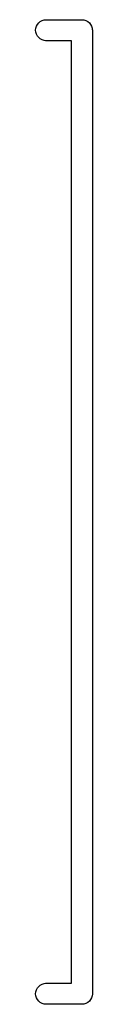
# Model space of a CAD drawing. Extents: x -0.18 to 2.54, y -2.17 to -0.07.
# Tile 11 of 39: x 1.0347 to 1.0475, y -0.991 to -0.769. Entities that reach past the tile are written whole.
import ezdxf

# ---------------------------------------------------------------- set-up
doc = ezdxf.new("R2010")
doc.units = 0
doc.header["$MEASUREMENT"] = 0
doc.layers.add('BLACK', color=7, linetype='CONTINUOUS')

msp = doc.modelspace()

# ---------------------------------------------------------------- linework, layer by layer
at = {"layer": 'BLACK', "linetype": 'CONTINUOUS'}
for p, q in [((1.03472, -0.770876), (1.03485, -0.77043)), ((1.03485, -0.77043), (1.03507, -0.77002)), ((1.03507, -0.77002), (1.03537, -0.76966)), ((1.03537, -0.76966), (1.03573, -0.769365)), ((1.03573, -0.769365), (1.03614, -0.769146)), ((1.03614, -0.769146), (1.03658, -0.769011)), ((1.03658, -0.769011), (1.03693, -0.768976)), ((1.03693, -0.768976), (1.045, -0.768976)), ((1.045, -0.768976), (1.04512, -0.768965)), ((1.04512, -0.768965), (1.04558, -0.769011)), ((1.04558, -0.769011), (1.04603, -0.769146)), ((1.04603, -0.769146), (1.04644, -0.769365)), ((1.04644, -0.769365), (1.0468, -0.76966)), ((1.0468, -0.76966), (1.04709, -0.77002)), ((1.04709, -0.77002), (1.04731, -0.77043)), ((1.04731, -0.77043), (1.04745, -0.770876)), ((1.03467, -0.771339), (1.03472, -0.770876)), ((1.03472, -0.771802), (1.03467, -0.771339)), ((1.03485, -0.772247), (1.03472, -0.771802)), ((1.03507, -0.772657), (1.03485, -0.772247)), ((1.03537, -0.773017), (1.03507, -0.772657)), ((1.04745, -0.770876), (1.04747, -0.7711)), ((1.04747, -0.7711), (1.04749, -0.771339)), ((1.04749, -0.771339), (1.04748, -0.771455)), ((1.04748, -0.771455), (1.04748, -0.988545)), ((1.03573, -0.773312), (1.03537, -0.773017)), ((1.03614, -0.773532), (1.03573, -0.773312)), ((1.03658, -0.773667), (1.03614, -0.773532)), ((1.03693, -0.773701), (1.03658, -0.773667)), ((1.04276, -0.773701), (1.03693, -0.773701)), ((1.04276, -0.879884), (1.04276, -0.773701)), ((1.04276, -0.986299), (1.04276, -0.879884)), ((1.04276, -0.879884), (1.04276, -0.879884)), ((1.03467, -0.988661), (1.03472, -0.988198)), ((1.03472, -0.988198), (1.03485, -0.987753)), ((1.03485, -0.987753), (1.03507, -0.987343)), ((1.03507, -0.987343), (1.03537, -0.986983)), ((1.03537, -0.986983), (1.03573, -0.986688)), ((1.03573, -0.986688), (1.03614, -0.986468)), ((1.03614, -0.986468), (1.03658, -0.986333)), ((1.03658, -0.986333), (1.03693, -0.986299)), ((1.03693, -0.986299), (1.04276, -0.986299)), ((1.03472, -0.989124), (1.03467, -0.988661)), ((1.03485, -0.98957), (1.03472, -0.989124)), ((1.03507, -0.98998), (1.03485, -0.98957)), ((1.03537, -0.99034), (1.03507, -0.98998)), ((1.03573, -0.990635), (1.03537, -0.99034)), ((1.0468, -0.99034), (1.04644, -0.990635)), ((1.04709, -0.98998), (1.0468, -0.99034)), ((1.04731, -0.98957), (1.04709, -0.98998)), ((1.04745, -0.989124), (1.04731, -0.98957)), ((1.04748, -0.988777), (1.04745, -0.989124)), ((1.04748, -0.988545), (1.04749, -0.988661)), ((1.04749, -0.988661), (1.04748, -0.988777)), ((1.03614, -0.990854), (1.03573, -0.990635)), ((1.03658, -0.990989), (1.03614, -0.990854)), ((1.03693, -0.991024), (1.03658, -0.990989)), ((1.045, -0.991024), (1.03693, -0.991024)), ((1.04512, -0.991035), (1.045, -0.991024)), ((1.04558, -0.990989), (1.04512, -0.991035)), ((1.04603, -0.990854), (1.04558, -0.990989)), ((1.04644, -0.990635), (1.04603, -0.990854))]:
    msp.add_line(p, q, dxfattribs=at)

doc.saveas('drawing.dxf')
